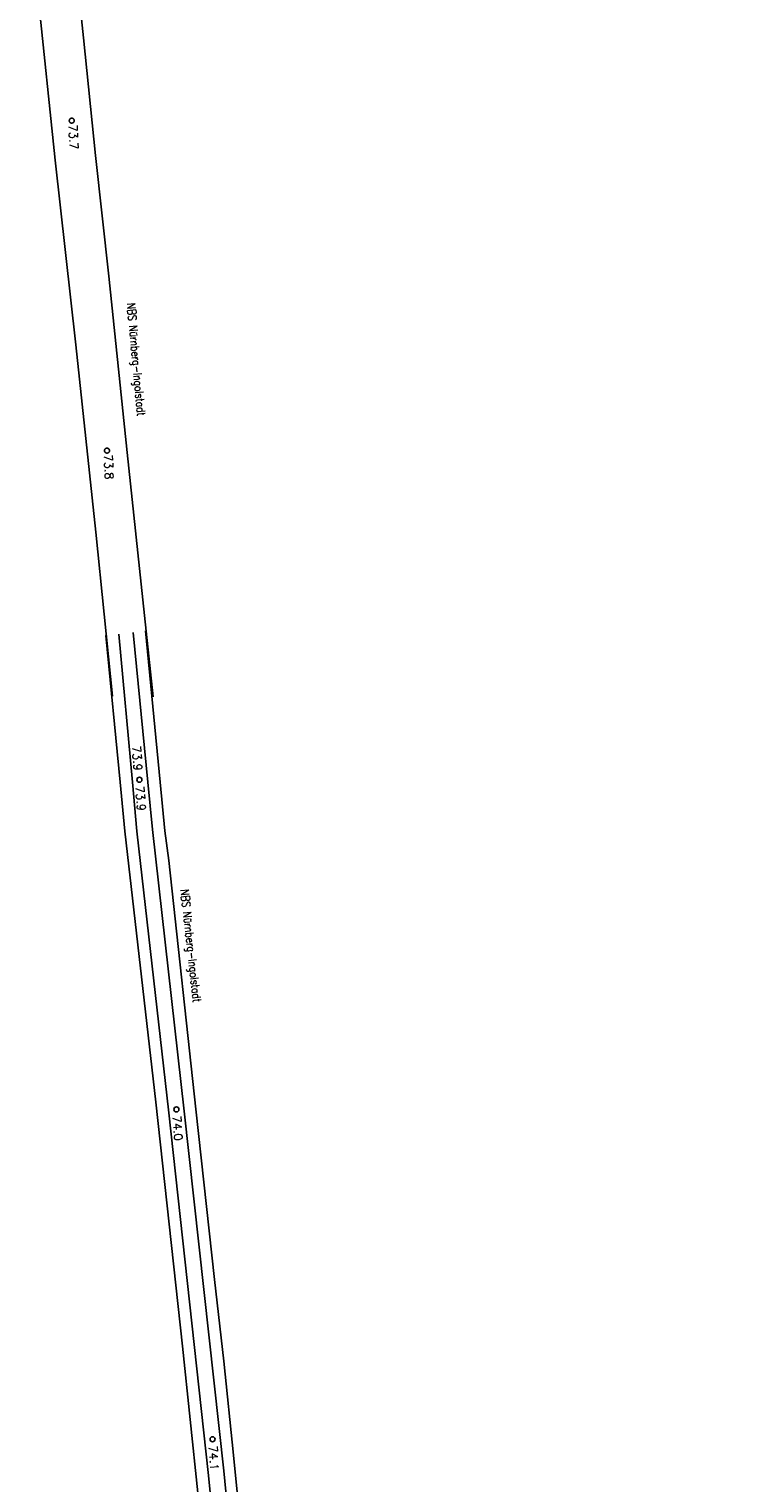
# Model space of a CAD drawing. Extents: x 459406 to 461721, y 413308 to 423218.
# Tile 85 of 256: x 461062 to 461277, y 415804 to 416242. Entities that reach past the tile are written whole.
import ezdxf

# ---------------------------------------------------------------- set-up
doc = ezdxf.new("R2010")
doc.units = 0
doc.header["$LTSCALE"] = 2
doc.header["$MEASUREMENT"] = 0
for name, pattern in [('AUSGEZOGEN', [0]), ('LT00', [0]), ('STRICHPT-X3', [3, 1.5, -0.75, 0, -0.75])]:
    doc.linetypes.add(name, pattern=pattern)
doc.layers.get('0').update_dxf_attribs({"linetype": 'AUSGEZOGEN'})
for name, color, linetype in [('A-Böschungen', 15, 'CONTINUOUS'), ('ACHSE', 1, 'STRICHPT-X3'), ('FBR', 8, 'CONTINUOUS'), ('LAGEPLAN', 15, 'AUSGEZOGEN'), ('NBS', 7, 'AUSGEZOGEN'), ('NBS-TRASSE', 7, 'CONTINUOUS')]:
    doc.layers.add(name, color=color, linetype=linetype)
doc.styles.add('ROMANS', font='romans.shx', dxfattribs={"width": 0.8})
doc.styles.get("Standard").update_dxf_attribs({"font": 'TXT.SHX'})

# ---------------------------------------------------------------- blocks, each defined once
blk = doc.blocks.new('SYMB0002')
at = {"linetype": 'LT00'}
blk.add_lwpolyline([(20, 0), (20, 2), (19, 5), (18, 7), (17, 9), (16, 12), (14, 13), (13, 15), (11, 17), (8, 18), (6, 19), (4, 19), (1, 20), (-1, 20), (-4, 19), (-6, 19), (-8, 18), (-11, 17), (-13, 15), (-14, 13), (-16, 12), (-17, 9), (-18, 7), (-19, 5), (-20, 2), (-20, 0), (-20, -2), (-19, -5), (-18, -7), (-17, -9), (-16, -12), (-14, -13), (-13, -15), (-11, -17), (-8, -18), (-6, -19), (-4, -19), (-1, -20), (1, -20), (4, -19), (6, -19), (8, -18), (11, -17), (13, -15), (14, -13), (16, -12), (17, -9), (18, -7), (19, -5), (20, -2), (20, 0)], dxfattribs=at)

msp = doc.modelspace()

# ---------------------------------------------------------------- linework, layer by layer
at = {"layer": 'A-Böschungen'}
for p, q in [((461078, 416239.16), (461074.29, 416274.09)), ((461069.45, 416202.31), (461063.52, 416259.25)), ((461081.59, 416203.7), (461078, 416239.16)), ((461085.66, 416167.3), (461081.59, 416203.7)), ((461075.65, 416146.64), (461069.45, 416202.31)), ((461091.19, 416114.17), (461085.66, 416167.3)), ((461081.76, 416090.16), (461075.65, 416146.64)), ((461096.43, 416064.99), (461091.19, 416114.17)), ((461086.78, 416040.72), (461081.76, 416090.16)), ((461098.97, 416040.46), (461096.43, 416064.99))]:
    msp.add_line(p, q, dxfattribs=at)
at = {"layer": 'ACHSE', "flags": 128}
msp.add_lwpolyline([(460985.55, 416976.25), (460982.74, 416926.33), (460979.94, 416876.41), (460977.13, 416826.49), (460974.32, 416776.57), (460971.52, 416726.64), (460968.71, 416676.72), (460965.91, 416626.8), (460963.1, 416576.88, 0), (460961.73, 416552.57, 0), (460960.29, 416526.96, -0.000009), (460958.89, 416502, 0.00001), (460957.49, 416477.04, 0.000001), (460956.79, 416464.56, -0.000001), (460956.08, 416452.08), (460954.68, 416427.12), (460953.28, 416402.16), (460951.88, 416377.2, 0.000027), (460951.18, 416364.91, -0.000114), (460950.49, 416352.62, -0.000169), (460950.49, 416352.58, 0.000019), (460950.47, 416352.23, 0.002347), (460949.96, 416342.5, 0.0015), (460949.28, 416327.26, 0.002663), (460948.89, 416316.3, 0.002084), (460948.51, 416302.28, 0.002087), (460948.28, 416289.78, 0.002085), (460948.16, 416277.28, 0.002085), (460948.14, 416264.78, 0.002085), (460948.22, 416252.28, 0.002086), (460948.41, 416239.77, 0.002088), (460948.7, 416227.28, 0.002084), (460949.09, 416214.79, 0.002083), (460949.59, 416202.3, 0.002081), (460950.2, 416189.81, 0.002082), (460950.91, 416177.34, 0.002086), (460951.72, 416164.86, 0.002086), (460952.64, 416152.4, 0.002087), (460953.65, 416139.94, 0.002084), (460954.78, 416127.49, 0.002085), (460956.01, 416115.04, 0.002088), (460957.34, 416102.62, 0.002086), (460958.77, 416090.21, 0.002083), (460960.31, 416077.8, 0.002082), (460961.96, 416065.39, 0.002087), (460963.7, 416053.03, 0.002086), (460965.55, 416040.67, 0.002083), (460967.5, 416028.32, 0.00208), (460969.55, 416015.99, 0.002081), (460971.71, 416003.67, 0.002087), (460973.97, 415991.38, 0.002089), (460976.33, 415979.11, 0.002087), (460978.79, 415966.87, 0.002082), (460981.36, 415954.62, 0.002082), (460984.15, 415941.87, 0.002276), (460986.8, 415930.22, 0.001902), (460990.24, 415915.65, 0.002837), (460992.65, 415905.91, 0.000643), (460995.49, 415894.71, 0.001405), (460996.81, 415889.6, 0), (460998.53, 415883.01, 0.000001), (460998.87, 415881.7), (461005.19, 415857.51, 0.000017), (461008.35, 415845.42, -0.000015), (461011.51, 415833.32, -0.000002), (461014.67, 415821.23, -0.000002), (461017.83, 415809.14, -0.000001), (461020.99, 415797.04, 0.000005), (461024.15, 415784.95), (461030.47, 415760.76), (461036.79, 415736.57, 0.000028), (461038.98, 415728.17, -0.000015), (461041.18, 415719.76, -0.00065), (461041.49, 415718.58, -0.000124), (461043.09, 415712.38, -0.002577), (461045.47, 415702.95, -0.001641), (461049.08, 415688.11, -0.002531), (461051.66, 415677.11, -0.002087), (461054.67, 415663.74, -0.002079), (461057.31, 415651.53, -0.002077), (461059.85, 415639.28, -0.002078), (461062.3, 415627.01, -0.002083), (461064.63, 415614.74, -0.002085), (461066.86, 415602.46, -0.00208), (461068.99, 415590.13, -0.00208), (461071.02, 415577.79, -0.002082), (461072.95, 415565.44, -0.002086), (461074.77, 415553.08, -0.002086), (461076.49, 415540.7, -0.002081), (461078.11, 415528.31, -0.002078), (461079.62, 415515.89, -0.00208), (461081.03, 415503.45, -0.002087), (461082.34, 415491.04, -0.002085), (461083.54, 415478.62, -0.002078), (461084.64, 415466.15, -0.002076), (461085.64, 415453.67, -0.002082), (461086.53, 415441.22, -0.002088), (461087.32, 415428.75, -0.002085), (461088, 415416.26, -0.002081), (461088.58, 415403.77, -0.002082), (461089.06, 415391.28, -0.00208), (461089.43, 415378.79, -0.002078), (461089.7, 415366.29, -0.002082), (461089.86, 415353.79, -0.002085), (461089.92, 415341.29, -0.002085), (461089.88, 415328.8, -0.002082), (461089.73, 415316.3, -0.002078), (461089.48, 415303.79, -0.00208), (461089.12, 415291.3, -0.002082), (461088.66, 415278.81, -0.002084), (461088.09, 415266.33, -0.002082), (461087.43, 415253.85, -0.00208), (461086.65, 415241.37, -0.002079), (461085.78, 415228.9, -0.00208), (461084.8, 415216.44, -0.002085), (461083.63, 415203.06, -0.002418), (461082.53, 415191.54, -0.001753), (461080.94, 415176.37, -0.002741), (461079.84, 415166.68, -0.000279), (461078.8, 415158.04, -0.000933), (461078.49, 415155.46, -0.000004), (461077.26, 415145.58, -0.00001), (461076.8, 415141.87), (461073.72, 415117.06, 0.000001), (461071.82, 415101.73, 0.000001), (461070.64, 415092.25, 0.000018), (461069.1, 415079.85, -0.000014), (461067.56, 415067.44, -0.000008), (461066.02, 415055.04, 0.000011), (461064.48, 415042.63), (461058.33, 414993.01), (461052.17, 414943.39, -0.000009), (461049.09, 414918.58, 0.000009), (461046.01, 414893.77), (461039.85, 414844.16), (461033.69, 414794.54), (461027.53, 414744.92, -0.00001), (461024.45, 414720.11, 0.00001), (461021.37, 414695.3, 0.000001), (461018.29, 414670.49, -0.000001), (461015.21, 414645.68, 0), (461011.18, 414613.23, -0.000001), (461009.05, 414596.06, -0.000009), (461005.97, 414571.25, 0.00001), (461002.89, 414546.44), (460996.73, 414496.82), (460990.57, 414447.2), (460984.41, 414397.58, -0.000009), (460981.33, 414372.77, 0.000009), (460978.25, 414347.96), (460972.09, 414298.34), (460965.94, 414248.72), (460959.78, 414199.11, -0.00001), (460956.7, 414174.3, 0.00001), (460953.62, 414149.49, 0.000001), (460950.54, 414124.68, -0.000001), (460947.46, 414099.87, 0), (460943.43, 414067.42, -0.000001), (460941.3, 414050.25, -0.000009), (460938.22, 414025.44, 0.00001), (460935.14, 414000.63), (460928.98, 413951.01), (460922.82, 413901.39, 0.000001), (460919.74, 413876.58, -0.000001), (460916.66, 413851.77, -0.00001), (460913.58, 413826.96, 0.00001), (460910.5, 413802.15), (460904.34, 413752.53), (460898.18, 413702.91), (460892.03, 413653.29, -0.00001), (460888.95, 413628.49, 0.00001), (460885.86, 413603.68, 0.000001), (460882.79, 413578.87, -0.000001), (460879.71, 413554.06, 0), (460875.68, 413521.61, -0.000001), (460873.55, 413504.44, -0.000009), (460870.47, 413479.63, 0.00001), (460867.39, 413454.82), (460861.23, 413405.2), (460855.07, 413355.58, -0.000004), (460853.23, 413340.79, -0.000002), (460849.4, 413309.93)], format="xyb", dxfattribs=at)
at = {"layer": 'FBR'}
for points in [[(460939.56, 416465.53, -0.000001), (460938.86, 416453.05)], [(460955.04, 416464.66, -0.000001), (460954.34, 416452.18)], [(460958.53, 416464.46, -0.000001), (460957.83, 416451.98)], [(460973.76, 416463.6, -0.000001), (460973.06, 416451.12)], [(460992.76, 415983.69, 0.000224), (460993.01, 415982.39, 0.002087), (460995.44, 415970.29, 0.002082), (460997.99, 415958.18, 0.002082), (461000.74, 415945.56, 0.002276), (461003.36, 415934.07, 0.001902), (461006.77, 415919.63, 0.002837), (461009.13, 415910.07, 0.000643), (461011.96, 415898.92, 0.001405), (461013.26, 415893.89), (461014.98, 415887.31, 0.000001), (461015.32, 415886), (461021.64, 415861.81, 0.000017), (461024.8, 415849.72, -0.000015), (461027.96, 415837.62, -0.000002), (461031.12, 415825.53, -0.000002), (461034.28, 415813.43, -0.000001), (461037.44, 415801.34, 0.000005), (461040.6, 415789.24)], [(461003.5, 415857.07, 0.000017), (461006.66, 415844.97, -0.000015), (461009.82, 415832.88, -0.000002), (461012.98, 415820.79, -0.000002), (461016.14, 415808.69, -0.000001), (461019.3, 415796.6, 0.000005), (461022.46, 415784.5)], [(461006.88, 415857.95, 0.000017), (461010.04, 415845.86, -0.000015), (461013.2, 415833.77, -0.000002), (461016.36, 415821.67, -0.000002), (461019.52, 415809.58, -0.000001), (461022.68, 415797.48, 0.000005), (461025.84, 415785.39)], [(460959.44, 415976.9, 0.000181), (460959.65, 415975.83, 0.002087), (460962.14, 415963.45, 0.002082), (460964.74, 415951.06, 0.002082), (460967.56, 415938.17, 0.002276), (460970.24, 415926.37, 0.001902), (460973.72, 415911.68, 0.002837), (460976.16, 415901.75, 0.000643), (460979.02, 415890.51, 0.001405), (460980.36, 415885.3), (460982.08, 415878.72, 0.000001), (460982.42, 415877.4), (460988.74, 415853.21, 0.000017), (460991.9, 415841.12, -0.000015), (460995.06, 415829.03, -0.000002), (460998.22, 415816.93, -0.000002), (461001.38, 415804.84, -0.000001), (461004.54, 415792.74, 0.000005), (461007.7, 415780.65)], [(460996.84, 415882.57, 0.000001), (460997.18, 415881.26)], [(461000.22, 415883.46, 0.000001), (461000.57, 415882.14)]]:
    msp.add_lwpolyline(points, format="xyb", dxfattribs=at)
at = {"layer": 'LAGEPLAN', "linetype": 'LT00'}
for p, q in [((461089.04, 416014.76), (461084.75, 416058.93)), ((461101.14, 416014.76), (461096.72, 416060.39)), ((461090.47, 415999.98), (461089.04, 416014.76)), ((461102.56, 416000.1), (461101.14, 416014.76)), ((461090.47, 415999.98), (461099.79, 415918.34)), ((461103.75, 415991.12), (461102.56, 416000.1)), ((461111.91, 415916.16), (461103.75, 415991.12)), ((461099.79, 415918.34), (461107.84, 415844.74)), ((461117.55, 415864.81), (461111.91, 415916.16)), ((461120.36, 415840.18), (461117.55, 415864.81)), ((461107.84, 415844.74), (461112.45, 415800.54)), ((461123.22, 415811.92), (461120.36, 415840.18)), ((461127.03, 415774.82), (461123.22, 415811.92))]:
    msp.add_line(p, q, dxfattribs=at)
at = {"layer": 'NBS-TRASSE'}
for p, q in [((461092.76, 416014.76), (461088.62, 416059.35)), ((461097.41, 416014.76), (461093.02, 416059.92)), ((461094.13, 415999.98), (461092.76, 416014.76)), ((461098.8, 416000.51), (461097.41, 416014.76)), ((461103.7, 415915.06), (461094.13, 415999.98)), ((461108.37, 415915.59), (461098.8, 416000.51)), ((461115.64, 415806.69), (461103.7, 415915.06)), ((461120.32, 415807.17), (461108.37, 415915.59)), ((461123.96, 415720.91), (461115.64, 415806.69)), ((461128.64, 415721.33), (461120.32, 415807.17))]:
    msp.add_line(p, q, dxfattribs=at)
for centre in [(461094.86, 416015.49), (461106.02, 415916.11), (461116.92, 415816.69)]:
    msp.add_circle(centre, 0.756, dxfattribs=at)

# ---------------------------------------------------------------- block references
at = {"layer": 'NBS-TRASSE', "xscale": 0.03809999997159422, "yscale": 0.03809999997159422, "zscale": 0.2539999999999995, "rotation": 266.8671128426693}
for p in [(461074.45, 416214.18), (461085.08, 416114.72)]:
    msp.add_blockref('SYMB0002', p, dxfattribs=at)

# ---------------------------------------------------------------- texts
at = {"layer": 'NBS', "style": 'ROMANS', "oblique": 360, "width": 0.8}
for rotation, p in [(275.2301, (461091.09, 416159.1)), (276.37, (461107.24, 415982.3))]:
    msp.add_text('NBS Nürnberg-Ingolstadt', height=2.5, rotation=rotation, dxfattribs=at).set_placement(p)
at = {"layer": 'NBS-TRASSE'}
for s, rotation, oblique, p in [('73.7', 273.1437, 0, (461073.52, 416212.93)), ('73.8', 273.1437, 360, (461084.15, 416113.47)), ('73.9', 274.2142, 360, (461092.67, 416025.61)), ('73.9', 274.2142, 360, (461093.7, 416013.49))]:
    msp.add_text(s, height=2.5, rotation=rotation, dxfattribs=dict(at, oblique=oblique)).set_placement(p)
at = {"layer": 'NBS-TRASSE', "oblique": 360, "width": 1}
for s, p in [('74.0', (461104.86, 415914.1)), ('74.1', (461115.76, 415814.68))]:
    msp.add_text(s, height=2.5, rotation=274.2142, dxfattribs=at).set_placement(p)

doc.saveas('drawing.dxf')
